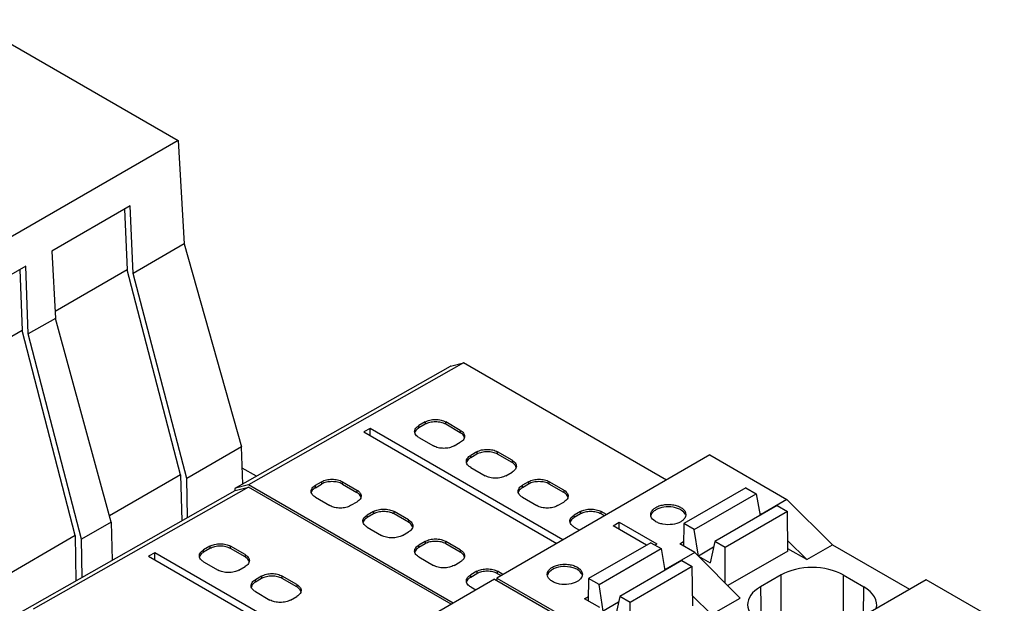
# Model space of a CAD drawing. Header units: inches. Extents: x 0 to 22, y 0 to 17.
# Tile 9 of 24: x 3.2 to 4.5, y 14.1 to 14.9. Entities that reach past the tile are written whole.
import ezdxf

# ---------------------------------------------------------------- set-up
doc = ezdxf.new("R2010")
doc.units = ezdxf.units.IN
doc.header["$LTSCALE"] = 1.21
doc.header["$MEASUREMENT"] = 0
doc.layers.get('0').update_dxf_attribs({"linetype": 'CONTINUOUS'})

msp = doc.modelspace()

# ---------------------------------------------------------------- linework, layer by layer
at = {"color": 7, "linetype": 'CONTINUOUS'}
for p, q in [((3.096, 14.9053), (3.3776, 14.7428)), ((3.3776, 14.7428), (2.5059, 14.2395)), ((3.3776, 14.7428), (3.3858, 14.6037)), ((3.3133, 14.6549), (3.2078, 14.594)), ((3.3055, 14.6504), (3.309, 14.569)), ((3.3172, 14.5641), (3.3133, 14.6549)), ((3.2078, 14.594), (3.2125, 14.5036)), ((3.3858, 14.6037), (3.3172, 14.5641)), ((3.3858, 14.6037), (3.4627, 14.3307)), ((3.1728, 14.5738), (3.0436, 14.4992)), ((3.1647, 14.5692), (3.1677, 14.4874)), ((3.1761, 14.4826), (3.1728, 14.5738)), ((3.309, 14.569), (3.212, 14.513)), ((3.381, 14.2932), (3.309, 14.569)), ((3.3892, 14.2883), (3.3172, 14.5641)), ((3.2125, 14.5036), (3.1761, 14.4826)), ((3.2876, 14.2296), (3.2125, 14.5036)), ((3.1677, 14.4874), (3.0478, 14.4181)), ((3.2393, 14.2114), (3.1677, 14.4874)), ((3.2477, 14.2066), (3.1761, 14.4826)), ((3.4545, 14.2751), (3.7441, 14.4394)), ((3.7616, 14.4437), (3.4724, 14.2796)), ((3.7441, 14.4394), (3.7437, 14.4392)), ((3.7441, 14.4394), (3.7616, 14.4437)), ((4.0344, 14.2862), (3.7616, 14.4437)), ((3.7098, 14.3643), (3.7015, 14.3595)), ((3.7098, 14.3611), (3.7015, 14.3563)), ((3.7015, 14.3563), (3.7015, 14.3595)), ((3.7098, 14.3643), (3.7098, 14.3611)), ((3.7376, 14.3611), (3.7376, 14.3643)), ((3.7571, 14.353), (3.7376, 14.3643)), ((3.7571, 14.3498), (3.7376, 14.3611)), ((3.6358, 14.3556), (3.6275, 14.3508)), ((3.6275, 14.3508), (3.8868, 14.201)), ((3.6358, 14.3459), (3.6358, 14.3556)), ((3.8952, 14.2058), (3.6358, 14.3556)), ((3.6959, 14.3497), (3.6957, 14.3514)), ((3.7015, 14.3434), (3.7209, 14.3322)), ((3.7571, 14.353), (3.7571, 14.3498)), ((3.4627, 14.3307), (3.3892, 14.2883)), ((3.4646, 14.2808), (3.4627, 14.3307)), ((3.7488, 14.3322), (3.7571, 14.337)), ((3.7794, 14.3241), (3.7711, 14.3193)), ((3.7794, 14.3209), (3.7711, 14.3161)), ((3.7711, 14.3161), (3.7711, 14.3193)), ((3.7794, 14.3241), (3.7794, 14.3209)), ((4.0928, 14.32), (3.8061, 14.1544)), ((3.8072, 14.3209), (3.8072, 14.3241)), ((3.8267, 14.3129), (3.8072, 14.3241)), ((3.8267, 14.3096), (3.8072, 14.3209)), ((4.0928, 14.32), (4.1965, 14.2601)), ((3.7655, 14.3095), (3.7653, 14.3113)), ((3.7711, 14.3032), (3.7905, 14.292)), ((3.8267, 14.3129), (3.8267, 14.3096)), ((3.381, 14.2932), (3.2853, 14.2379)), ((3.381, 14.2932), (3.3824, 14.2313)), ((3.4829, 14.2912), (3.4638, 14.3023)), ((3.8184, 14.292), (3.8267, 14.2968)), ((3.4721, 14.2765), (3.1828, 14.1124)), ((3.3904, 14.2359), (3.3892, 14.2883)), ((3.4545, 14.2722), (3.4721, 14.2765)), ((3.4724, 14.2796), (3.4548, 14.2753)), ((3.7448, 14.119), (3.4721, 14.2765)), ((3.7476, 14.1207), (3.4724, 14.2796)), ((3.5623, 14.2791), (3.5706, 14.2839)), ((3.5623, 14.2759), (3.5706, 14.2807)), ((3.5623, 14.2759), (3.5623, 14.2791)), ((3.5706, 14.2839), (3.5706, 14.2807)), ((3.5985, 14.2807), (3.5985, 14.2839)), ((3.5985, 14.2839), (3.6179, 14.2727)), ((3.5985, 14.2807), (3.6179, 14.2695)), ((3.849, 14.2839), (3.8407, 14.2791)), ((3.849, 14.2807), (3.8407, 14.2759)), ((3.8407, 14.2759), (3.8407, 14.2791)), ((3.849, 14.2839), (3.849, 14.2807)), ((3.8768, 14.2807), (3.8768, 14.2839)), ((3.8963, 14.2727), (3.8768, 14.2839)), ((3.8963, 14.2695), (3.8768, 14.2807)), ((3.165, 14.108), (3.4545, 14.2722)), ((3.4545, 14.2722), (3.4542, 14.2721)), ((3.4548, 14.2753), (3.4545, 14.2751)), ((3.5567, 14.2693), (3.5565, 14.2711)), ((3.5623, 14.263), (3.5818, 14.2518)), ((3.6179, 14.2727), (3.6179, 14.2695)), ((3.8351, 14.2693), (3.8349, 14.2711)), ((3.8407, 14.263), (3.8601, 14.2518)), ((3.8963, 14.2727), (3.8963, 14.2695)), ((4.1413, 14.2759), (4.0578, 14.2277)), ((4.0717, 14.2196), (4.1552, 14.2678)), ((4.1413, 14.2759), (4.1552, 14.2678)), ((4.1552, 14.2678), (4.1603, 14.2386)), ((3.6179, 14.2566), (3.6096, 14.2518)), ((3.888, 14.2518), (3.8963, 14.2566)), ((4.1831, 14.2518), (4.0996, 14.2036)), ((4.1965, 14.2601), (4.1617, 14.24)), ((4.1831, 14.2518), (4.197, 14.2437)), ((4.1965, 14.2601), (4.2577, 14.199)), ((3.6402, 14.2437), (3.6319, 14.2389)), ((3.6402, 14.2405), (3.6319, 14.2357)), ((3.6319, 14.2357), (3.6319, 14.2389)), ((3.6402, 14.2437), (3.6402, 14.2405)), ((3.6681, 14.2405), (3.6681, 14.2437)), ((3.6875, 14.2325), (3.6681, 14.2437)), ((3.6875, 14.2293), (3.6681, 14.2405)), ((3.9186, 14.2437), (3.9102, 14.2389)), ((3.9186, 14.2405), (3.9102, 14.2357)), ((3.9102, 14.2357), (3.9102, 14.2389)), ((3.9186, 14.2437), (3.9186, 14.2405)), ((3.9464, 14.2405), (3.9464, 14.2437)), ((3.9536, 14.2396), (3.9464, 14.2437)), ((3.9508, 14.238), (3.9464, 14.2405)), ((4.0136, 14.2374), (4.0133, 14.2397)), ((4.197, 14.2437), (4.1135, 14.1955)), ((4.1617, 14.24), (4.1599, 14.241)), ((4.1621, 14.2396), (4.1617, 14.24)), ((4.1978, 14.1907), (4.197, 14.2437)), ((3.2876, 14.2296), (3.2477, 14.2066)), ((3.2876, 14.2296), (3.2891, 14.1784)), ((3.6263, 14.2291), (3.6261, 14.2309)), ((3.6875, 14.2325), (3.6875, 14.2293)), ((3.9047, 14.2291), (3.9045, 14.2309)), ((3.9626, 14.2248), (3.9709, 14.2296)), ((4.0077, 14.1987), (3.9626, 14.2248)), ((3.9709, 14.22), (3.9709, 14.2296)), ((3.9709, 14.2296), (4.0216, 14.2003)), ((4.0578, 14.2277), (4.0573, 14.1974)), ((4.0717, 14.2196), (4.0578, 14.2277)), ((3.2393, 14.2114), (3.1211, 14.1431)), ((3.2393, 14.2114), (3.2402, 14.1507)), ((3.6319, 14.2229), (3.6513, 14.2116)), ((3.6792, 14.2116), (3.6875, 14.2164)), ((3.9102, 14.2229), (3.9174, 14.2187)), ((4.0774, 14.1839), (4.0717, 14.2196)), ((3.2484, 14.1553), (3.2477, 14.2066)), ((3.4203, 14.1971), (3.4119, 14.1923)), ((3.4203, 14.1971), (3.4203, 14.1939)), ((3.4481, 14.1939), (3.4481, 14.1971)), ((3.4676, 14.1859), (3.4481, 14.1971)), ((3.7098, 14.2036), (3.7015, 14.1987)), ((3.7098, 14.2003), (3.7015, 14.1955)), ((3.7015, 14.1955), (3.7015, 14.1987)), ((3.7098, 14.2036), (3.7098, 14.2003)), ((3.7376, 14.2003), (3.7376, 14.2036)), ((3.7571, 14.1923), (3.7376, 14.2036)), ((3.7571, 14.1891), (3.7376, 14.2003)), ((4.0133, 14.2019), (3.9297, 14.1537)), ((4.0133, 14.2019), (4.0272, 14.1939)), ((4.0188, 14.1987), (4.0216, 14.2003)), ((4.0522, 14.2003), (4.0574, 14.2033)), ((4.0726, 14.1886), (4.0522, 14.2003)), ((4.0996, 14.2036), (4.0934, 14.1747)), ((4.1135, 14.1955), (4.0996, 14.2036)), ((4.2231, 14.1791), (4.1976, 14.2044)), ((4.2231, 14.1791), (4.2577, 14.199)), ((4.2577, 14.199), (4.3612, 14.1393)), ((3.3463, 14.1884), (3.3379, 14.1836)), ((3.3379, 14.1836), (3.5973, 14.0339)), ((3.3463, 14.1788), (3.3463, 14.1884)), ((3.6056, 14.0387), (3.3463, 14.1884)), ((3.4064, 14.1825), (3.4062, 14.1843)), ((3.4203, 14.1939), (3.4119, 14.1891)), ((3.4119, 14.1891), (3.4119, 14.1923)), ((3.4676, 14.1827), (3.4481, 14.1939)), ((3.4676, 14.1859), (3.4676, 14.1827)), ((3.6959, 14.1889), (3.6957, 14.1907)), ((3.7571, 14.1923), (3.7571, 14.1891)), ((3.9437, 14.1457), (4.0272, 14.1939)), ((4.0272, 14.1939), (4.0323, 14.1647)), ((4.0726, 14.1886), (4.0337, 14.1661)), ((4.0726, 14.1886), (4.1336, 14.1274)), ((4.0979, 14.1958), (4.0774, 14.1839)), ((4.0774, 14.1839), (4.0934, 14.1747)), ((4.1135, 14.1476), (4.1135, 14.1955)), ((4.1978, 14.1907), (4.117, 14.1441)), ((4.2231, 14.1791), (4.1977, 14.1937)), ((3.4119, 14.1762), (3.4314, 14.165)), ((3.7015, 14.1827), (3.7209, 14.1714)), ((3.7488, 14.1714), (3.7571, 14.1762)), ((4.055, 14.1778), (3.9715, 14.1296)), ((4.055, 14.1778), (4.0689, 14.1698)), ((3.4593, 14.165), (3.4676, 14.1698)), ((3.7794, 14.1634), (3.7711, 14.1586)), ((3.7794, 14.1602), (3.7711, 14.1553)), ((3.7711, 14.1553), (3.7711, 14.1586)), ((3.7794, 14.1634), (3.7794, 14.1602)), ((3.8072, 14.1602), (3.8072, 14.1634)), ((3.8144, 14.1592), (3.8072, 14.1634)), ((3.8116, 14.1576), (3.8072, 14.1602)), ((3.8744, 14.1571), (3.8741, 14.1594)), ((4.0689, 14.1698), (3.9854, 14.1216)), ((4.0318, 14.1671), (4.0337, 14.1661)), ((4.034, 14.1657), (4.0337, 14.1661)), ((4.0697, 14.1168), (4.0689, 14.1698)), ((4.1886, 14.1585), (4.1609, 14.1425)), ((4.1886, 14.0783), (4.1886, 14.1585)), ((4.2722, 14.1585), (4.2722, 14.0879)), ((4.2722, 14.1585), (4.2999, 14.1425)), ((3.476, 14.1423), (3.4758, 14.1441)), ((3.4899, 14.1569), (3.4815, 14.1521)), ((3.4899, 14.1537), (3.4815, 14.1489)), ((3.4815, 14.1489), (3.4815, 14.1521)), ((3.4899, 14.1569), (3.4899, 14.1537)), ((3.8033, 14.1528), (3.5165, 13.9872)), ((3.5177, 14.1537), (3.5177, 14.1569)), ((3.5372, 14.1457), (3.5177, 14.1569)), ((3.5372, 14.1425), (3.5177, 14.1537)), ((3.5372, 14.1457), (3.5372, 14.1425)), ((3.7655, 14.1487), (3.7653, 14.1505)), ((3.8033, 14.1528), (3.907, 14.0929)), ((3.8061, 14.1544), (3.8057, 14.1514)), ((3.8061, 14.1544), (3.9098, 14.0945)), ((3.9297, 14.1537), (3.9293, 14.1235)), ((3.9437, 14.1457), (3.9297, 14.1537)), ((3.9493, 14.11), (3.9437, 14.1457)), ((4.3835, 14.1521), (4.0967, 13.9866)), ((4.4888, 14.0913), (4.3835, 14.1521)), ((3.4815, 14.1361), (3.501, 14.1248)), ((3.7711, 14.1425), (3.7782, 14.1383)), ((4.1609, 14.1425), (4.1617, 14.0938)), ((4.2993, 14.1035), (4.2999, 14.1425)), ((3.5289, 14.1248), (3.5372, 14.1296)), ((3.9242, 14.1264), (3.9294, 14.1294)), ((3.9446, 14.1146), (3.9242, 14.1264)), ((3.9698, 14.1218), (3.9493, 14.11)), ((3.9715, 14.1296), (3.9653, 14.1007)), ((3.9854, 14.1216), (3.9715, 14.1296)), ((3.9854, 14.0737), (3.9854, 14.1216)), ((4.095, 14.1051), (4.0695, 14.1305)), ((4.095, 14.1051), (4.1336, 14.1274))]:
    msp.add_line(p, q, dxfattribs=at)
for centre, major_axis, ratio, start_param, end_param in [((3.4564, 14.2717), (-0.00197, 0.00341), 0.577332, 6.278822, 7.466896), ((4.2304, 14.1344), (0.0591, 0), 0.577431, 0.785436, 2.356156), ((4.2027, 14.1184), (0.0591, 0), 0.577343, 2.356233, 3.926953), ((4.2581, 14.1184), (0.0591, 0), 0.577343, 6.130061, 7.068545)]:
    msp.add_ellipse(centre, major_axis=major_axis, ratio=ratio, start_param=start_param, end_param=end_param, dxfattribs=at)
for points, knots in [([(3.6957, 14.3514), (3.6957, 14.3522), (3.696, 14.3538), (3.6976, 14.3568), (3.6998, 14.3585), (3.7015, 14.3595)], [0, 0, 0, 0, 0.218409, 0.452256, 1, 1, 1, 1]), ([(3.7015, 14.3563), (3.7008, 14.3559), (3.6984, 14.3543), (3.6965, 14.3519), (3.6959, 14.35)], [0, 0, 0, 0, 0.286027, 1, 1, 1, 1]), ([(3.7098, 14.3643), (3.7118, 14.3654), (3.7164, 14.3671), (3.7237, 14.3679), (3.7311, 14.3671), (3.7357, 14.3654), (3.7376, 14.3643)], [0, 0, 0, 0, 0.237254, 0.5, 0.762746, 1, 1, 1, 1]), ([(3.7376, 14.3611), (3.7357, 14.3622), (3.7311, 14.3639), (3.7237, 14.3647), (3.7164, 14.3639), (3.7118, 14.3622), (3.7098, 14.3611)], [0, 0, 0, 0, 0.237254, 0.5, 0.762746, 1, 1, 1, 1]), ([(3.7015, 14.3434), (3.7008, 14.3438), (3.6984, 14.3454), (3.6965, 14.3477), (3.6959, 14.3497)], [0, 0, 0, 0, 0.286027, 1, 1, 1, 1]), ([(3.7571, 14.353), (3.7588, 14.3521), (3.761, 14.3504), (3.7626, 14.3473), (3.7629, 14.3458), (3.7629, 14.345)], [0, 0, 0, 0, 0.547744, 0.781591, 1, 1, 1, 1]), ([(3.7608, 14.3469), (3.7605, 14.3472), (3.7594, 14.3483), (3.7582, 14.3492), (3.7571, 14.3498)], [0, 0, 0, 0, 0.234325, 1, 1, 1, 1]), ([(3.7627, 14.3434), (3.7626, 14.3437), (3.7622, 14.345), (3.7614, 14.3462), (3.7608, 14.3469)], [0, 0, 0, 0, 0.237067, 1, 1, 1, 1]), ([(3.7629, 14.345), (3.7629, 14.3441), (3.7625, 14.3422), (3.7614, 14.3406), (3.7608, 14.3399)], [0, 0, 0, 0, 0.47659, 1, 1, 1, 1]), ([(3.7488, 14.3322), (3.7468, 14.331), (3.7422, 14.3293), (3.7349, 14.3285), (3.7275, 14.3293), (3.7229, 14.331), (3.7209, 14.3322)], [0, 0, 0, 0, 0.237254, 0.5, 0.762746, 1, 1, 1, 1]), ([(3.7608, 14.3399), (3.7605, 14.3396), (3.7594, 14.3385), (3.7582, 14.3376), (3.7571, 14.337)], [0, 0, 0, 0, 0.234325, 1, 1, 1, 1]), ([(3.7653, 14.3113), (3.7653, 14.312), (3.7656, 14.3136), (3.7672, 14.3166), (3.7694, 14.3184), (3.7711, 14.3193)], [0, 0, 0, 0, 0.218409, 0.452256, 1, 1, 1, 1]), ([(3.7711, 14.3161), (3.7704, 14.3157), (3.768, 14.3141), (3.7661, 14.3118), (3.7655, 14.3098)], [0, 0, 0, 0, 0.286027, 1, 1, 1, 1]), ([(3.7794, 14.3241), (3.7814, 14.3253), (3.786, 14.3269), (3.7933, 14.3277), (3.8007, 14.3269), (3.8053, 14.3253), (3.8072, 14.3241)], [0, 0, 0, 0, 0.237254, 0.5, 0.762746, 1, 1, 1, 1]), ([(3.8072, 14.3209), (3.8053, 14.322), (3.8007, 14.3237), (3.7933, 14.3245), (3.786, 14.3237), (3.7814, 14.322), (3.7794, 14.3209)], [0, 0, 0, 0, 0.237254, 0.5, 0.762746, 1, 1, 1, 1]), ([(3.7711, 14.3032), (3.7704, 14.3036), (3.768, 14.3052), (3.7661, 14.3075), (3.7655, 14.3095)], [0, 0, 0, 0, 0.286027, 1, 1, 1, 1]), ([(3.8267, 14.3129), (3.8284, 14.3119), (3.8306, 14.3102), (3.8322, 14.3071), (3.8325, 14.3056), (3.8325, 14.3048)], [0, 0, 0, 0, 0.547744, 0.781591, 1, 1, 1, 1]), ([(3.8304, 14.3068), (3.8301, 14.307), (3.829, 14.3081), (3.8278, 14.3091), (3.8267, 14.3096)], [0, 0, 0, 0, 0.234325, 1, 1, 1, 1]), ([(3.8323, 14.3032), (3.8322, 14.3035), (3.8318, 14.3048), (3.831, 14.306), (3.8304, 14.3068)], [0, 0, 0, 0, 0.237067, 1, 1, 1, 1]), ([(3.8325, 14.3048), (3.8325, 14.3039), (3.8321, 14.302), (3.831, 14.3004), (3.8304, 14.2997)], [0, 0, 0, 0, 0.47659, 1, 1, 1, 1]), ([(3.8184, 14.292), (3.8164, 14.2908), (3.8118, 14.2892), (3.8045, 14.2884), (3.7971, 14.2892), (3.7925, 14.2908), (3.7905, 14.292)], [0, 0, 0, 0, 0.237254, 0.5, 0.762746, 1, 1, 1, 1]), ([(3.8304, 14.2997), (3.8301, 14.2994), (3.829, 14.2983), (3.8278, 14.2974), (3.8267, 14.2968)], [0, 0, 0, 0, 0.234325, 1, 1, 1, 1]), ([(3.5565, 14.2711), (3.5565, 14.2718), (3.5568, 14.2734), (3.5584, 14.2764), (3.5606, 14.2782), (3.5623, 14.2791)], [0, 0, 0, 0, 0.218409, 0.452256, 1, 1, 1, 1]), ([(3.5706, 14.2839), (3.5726, 14.2851), (3.5772, 14.2867), (3.5845, 14.2875), (3.5919, 14.2867), (3.5965, 14.2851), (3.5985, 14.2839)], [0, 0, 0, 0, 0.237254, 0.5, 0.762746, 1, 1, 1, 1]), ([(3.5985, 14.2807), (3.5965, 14.2819), (3.5919, 14.2835), (3.5845, 14.2843), (3.5772, 14.2835), (3.5726, 14.2819), (3.5706, 14.2807)], [0, 0, 0, 0, 0.237254, 0.5, 0.762746, 1, 1, 1, 1]), ([(3.8349, 14.2711), (3.8349, 14.2718), (3.8352, 14.2734), (3.8368, 14.2764), (3.839, 14.2782), (3.8407, 14.2791)], [0, 0, 0, 0, 0.218409, 0.452256, 1, 1, 1, 1]), ([(3.849, 14.2839), (3.851, 14.2851), (3.8556, 14.2867), (3.8629, 14.2875), (3.8703, 14.2867), (3.8749, 14.2851), (3.8768, 14.2839)], [0, 0, 0, 0, 0.237254, 0.5, 0.762746, 1, 1, 1, 1]), ([(3.8768, 14.2807), (3.8749, 14.2819), (3.8703, 14.2835), (3.8629, 14.2843), (3.8556, 14.2835), (3.851, 14.2819), (3.849, 14.2807)], [0, 0, 0, 0, 0.237254, 0.5, 0.762746, 1, 1, 1, 1]), ([(3.5623, 14.2759), (3.5616, 14.2755), (3.5592, 14.2739), (3.5573, 14.2716), (3.5567, 14.2696)], [0, 0, 0, 0, 0.286027, 1, 1, 1, 1]), ([(3.5623, 14.263), (3.5616, 14.2634), (3.5592, 14.265), (3.5573, 14.2674), (3.5567, 14.2693)], [0, 0, 0, 0, 0.286027, 1, 1, 1, 1]), ([(3.6179, 14.2727), (3.6196, 14.2717), (3.6218, 14.27), (3.6234, 14.267), (3.6237, 14.2654), (3.6237, 14.2646)], [0, 0, 0, 0, 0.547744, 0.781591, 1, 1, 1, 1]), ([(3.6216, 14.2666), (3.6213, 14.2668), (3.6202, 14.268), (3.619, 14.2689), (3.6179, 14.2695)], [0, 0, 0, 0, 0.234325, 1, 1, 1, 1]), ([(3.6235, 14.263), (3.6234, 14.2633), (3.623, 14.2646), (3.6223, 14.2658), (3.6216, 14.2666)], [0, 0, 0, 0, 0.237067, 1, 1, 1, 1]), ([(3.6237, 14.2646), (3.6237, 14.2637), (3.6233, 14.2618), (3.6222, 14.2602), (3.6216, 14.2595)], [0, 0, 0, 0, 0.47659, 1, 1, 1, 1]), ([(3.8407, 14.2759), (3.84, 14.2755), (3.8376, 14.2739), (3.8357, 14.2716), (3.8351, 14.2696)], [0, 0, 0, 0, 0.286027, 1, 1, 1, 1]), ([(3.8407, 14.263), (3.84, 14.2634), (3.8376, 14.265), (3.8357, 14.2674), (3.8351, 14.2693)], [0, 0, 0, 0, 0.286027, 1, 1, 1, 1]), ([(3.8963, 14.2727), (3.898, 14.2717), (3.9002, 14.27), (3.9018, 14.267), (3.9021, 14.2654), (3.9021, 14.2646)], [0, 0, 0, 0, 0.547744, 0.781591, 1, 1, 1, 1]), ([(3.9, 14.2666), (3.8997, 14.2668), (3.8986, 14.268), (3.8974, 14.2689), (3.8963, 14.2695)], [0, 0, 0, 0, 0.234325, 1, 1, 1, 1]), ([(3.9019, 14.263), (3.9018, 14.2633), (3.9014, 14.2646), (3.9006, 14.2658), (3.9, 14.2666)], [0, 0, 0, 0, 0.237067, 1, 1, 1, 1]), ([(3.9021, 14.2646), (3.9021, 14.2637), (3.9017, 14.2618), (3.9006, 14.2602), (3.9, 14.2595)], [0, 0, 0, 0, 0.47659, 1, 1, 1, 1]), ([(3.6096, 14.2518), (3.6076, 14.2506), (3.603, 14.249), (3.5957, 14.2482), (3.5883, 14.249), (3.5837, 14.2506), (3.5818, 14.2518)], [0, 0, 0, 0, 0.237254, 0.5, 0.762746, 1, 1, 1, 1]), ([(3.6216, 14.2595), (3.6213, 14.2592), (3.6202, 14.2581), (3.619, 14.2572), (3.6179, 14.2566)], [0, 0, 0, 0, 0.234325, 1, 1, 1, 1]), ([(3.888, 14.2518), (3.886, 14.2506), (3.8814, 14.249), (3.8741, 14.2482), (3.8667, 14.249), (3.8621, 14.2506), (3.8601, 14.2518)], [0, 0, 0, 0, 0.237254, 0.5, 0.762746, 1, 1, 1, 1]), ([(3.9, 14.2595), (3.8997, 14.2592), (3.8986, 14.2581), (3.8974, 14.2572), (3.8963, 14.2566)], [0, 0, 0, 0, 0.234325, 1, 1, 1, 1]), ([(4.0202, 14.2494), (4.022, 14.2504), (4.0259, 14.252), (4.0324, 14.2533), (4.0392, 14.2535), (4.0458, 14.2526), (4.0518, 14.2506), (4.0565, 14.2477), (4.0597, 14.244), (4.0605, 14.2411), (4.0605, 14.2397)], [0, 0, 0, 0, 0.128824, 0.270595, 0.417894, 0.562388, 0.6962, 0.813592, 0.913063, 1, 1, 1, 1]), ([(4.06, 14.2394), (4.059, 14.2421), (4.0553, 14.2456), (4.0493, 14.2483), (4.0415, 14.2503), (4.0314, 14.2504), (4.0235, 14.2481), (4.0202, 14.2462)], [0, 0, 0, 0, 0.196302, 0.319105, 0.454557, 0.739346, 1, 1, 1, 1]), ([(3.6261, 14.2309), (3.6261, 14.2316), (3.6264, 14.2332), (3.628, 14.2363), (3.6302, 14.238), (3.6319, 14.2389)], [0, 0, 0, 0, 0.218409, 0.452256, 1, 1, 1, 1]), ([(3.6402, 14.2437), (3.6422, 14.2449), (3.6468, 14.2466), (3.6541, 14.2473), (3.6615, 14.2466), (3.6661, 14.2449), (3.6681, 14.2437)], [0, 0, 0, 0, 0.237254, 0.5, 0.762746, 1, 1, 1, 1]), ([(3.6681, 14.2405), (3.6661, 14.2417), (3.6615, 14.2433), (3.6541, 14.2441), (3.6468, 14.2433), (3.6422, 14.2417), (3.6402, 14.2405)], [0, 0, 0, 0, 0.237254, 0.5, 0.762746, 1, 1, 1, 1]), ([(3.9045, 14.2309), (3.9045, 14.2316), (3.9048, 14.2332), (3.9064, 14.2363), (3.9086, 14.238), (3.9102, 14.2389)], [0, 0, 0, 0, 0.218409, 0.452256, 1, 1, 1, 1]), ([(3.9186, 14.2437), (3.9206, 14.2449), (3.9252, 14.2466), (3.9325, 14.2473), (3.9399, 14.2466), (3.9445, 14.2449), (3.9464, 14.2437)], [0, 0, 0, 0, 0.237254, 0.5, 0.762746, 1, 1, 1, 1]), ([(3.9464, 14.2405), (3.9445, 14.2417), (3.9399, 14.2433), (3.9325, 14.2441), (3.9252, 14.2433), (3.9206, 14.2417), (3.9186, 14.2405)], [0, 0, 0, 0, 0.237254, 0.5, 0.762746, 1, 1, 1, 1]), ([(4.0133, 14.2397), (4.0133, 14.2406), (4.0136, 14.2425), (4.015, 14.2451), (4.0173, 14.2475), (4.0192, 14.2488), (4.0202, 14.2494)], [0, 0, 0, 0, 0.217728, 0.450883, 0.71048, 1, 1, 1, 1]), ([(4.0202, 14.2462), (4.0186, 14.2452), (4.0158, 14.2431), (4.014, 14.2401), (4.0136, 14.2386)], [0, 0, 0, 0, 0.543897, 1, 1, 1, 1]), ([(4.0536, 14.2301), (4.0502, 14.2281), (4.0422, 14.2258), (4.0319, 14.226), (4.024, 14.2281), (4.018, 14.231), (4.0144, 14.2347), (4.0136, 14.2374)], [0, 0, 0, 0, 0.262751, 0.54925, 0.684653, 0.806619, 1, 1, 1, 1]), ([(4.06, 14.2369), (4.0599, 14.2366), (4.0594, 14.2354), (4.0587, 14.2343), (4.058, 14.2336)], [0, 0, 0, 0, 0.238711, 1, 1, 1, 1]), ([(4.0605, 14.2397), (4.0605, 14.239), (4.0604, 14.238), (4.0601, 14.2371), (4.06, 14.2369)], [0, 0, 0, 0, 0.744893, 1, 1, 1, 1]), ([(3.6319, 14.2357), (3.6312, 14.2353), (3.6288, 14.2338), (3.6269, 14.2314), (3.6263, 14.2294)], [0, 0, 0, 0, 0.286027, 1, 1, 1, 1]), ([(3.6319, 14.2229), (3.6312, 14.2233), (3.6288, 14.2248), (3.6269, 14.2272), (3.6263, 14.2291)], [0, 0, 0, 0, 0.286027, 1, 1, 1, 1]), ([(3.6875, 14.2325), (3.6892, 14.2316), (3.6914, 14.2298), (3.693, 14.2268), (3.6933, 14.2252), (3.6933, 14.2245)], [0, 0, 0, 0, 0.547744, 0.781591, 1, 1, 1, 1]), ([(3.6912, 14.2264), (3.6909, 14.2267), (3.6898, 14.2278), (3.6886, 14.2287), (3.6875, 14.2293)], [0, 0, 0, 0, 0.234325, 1, 1, 1, 1]), ([(3.6931, 14.2229), (3.693, 14.2232), (3.6926, 14.2245), (3.6918, 14.2256), (3.6912, 14.2264)], [0, 0, 0, 0, 0.237067, 1, 1, 1, 1]), ([(3.6933, 14.2245), (3.6933, 14.2236), (3.6929, 14.2217), (3.6918, 14.22), (3.6912, 14.2193)], [0, 0, 0, 0, 0.47659, 1, 1, 1, 1]), ([(3.9102, 14.2357), (3.9096, 14.2353), (3.9072, 14.2338), (3.9053, 14.2314), (3.9047, 14.2294)], [0, 0, 0, 0, 0.286027, 1, 1, 1, 1]), ([(3.9102, 14.2229), (3.9096, 14.2233), (3.9072, 14.2248), (3.9053, 14.2272), (3.9047, 14.2291)], [0, 0, 0, 0, 0.286027, 1, 1, 1, 1]), ([(4.058, 14.2336), (4.0577, 14.2333), (4.0564, 14.2319), (4.0549, 14.2308), (4.0536, 14.2301)], [0, 0, 0, 0, 0.234167, 1, 1, 1, 1]), ([(3.6792, 14.2116), (3.6772, 14.2105), (3.6726, 14.2088), (3.6653, 14.208), (3.6579, 14.2088), (3.6533, 14.2105), (3.6513, 14.2116)], [0, 0, 0, 0, 0.237254, 0.5, 0.762746, 1, 1, 1, 1]), ([(3.6912, 14.2193), (3.6909, 14.219), (3.6898, 14.2179), (3.6886, 14.217), (3.6875, 14.2164)], [0, 0, 0, 0, 0.234325, 1, 1, 1, 1]), ([(3.4203, 14.1971), (3.4223, 14.1983), (3.4269, 14.1999), (3.4342, 14.2007), (3.4416, 14.1999), (3.4461, 14.1983), (3.4481, 14.1971)], [0, 0, 0, 0, 0.237254, 0.5, 0.762746, 1, 1, 1, 1]), ([(3.4481, 14.1939), (3.4461, 14.1951), (3.4416, 14.1967), (3.4342, 14.1975), (3.4269, 14.1967), (3.4223, 14.1951), (3.4203, 14.1939)], [0, 0, 0, 0, 0.237254, 0.5, 0.762746, 1, 1, 1, 1]), ([(3.6957, 14.1907), (3.6957, 14.1915), (3.696, 14.193), (3.6976, 14.1961), (3.6998, 14.1978), (3.7015, 14.1987)], [0, 0, 0, 0, 0.218409, 0.452256, 1, 1, 1, 1]), ([(3.7098, 14.2036), (3.7118, 14.2047), (3.7164, 14.2064), (3.7237, 14.2072), (3.7311, 14.2064), (3.7357, 14.2047), (3.7376, 14.2036)], [0, 0, 0, 0, 0.237254, 0.5, 0.762746, 1, 1, 1, 1]), ([(3.7376, 14.2003), (3.7357, 14.2015), (3.7311, 14.2032), (3.7237, 14.2039), (3.7164, 14.2032), (3.7118, 14.2015), (3.7098, 14.2003)], [0, 0, 0, 0, 0.237254, 0.5, 0.762746, 1, 1, 1, 1]), ([(3.4062, 14.1843), (3.4062, 14.185), (3.4064, 14.1866), (3.4081, 14.1896), (3.4103, 14.1914), (3.4119, 14.1923)], [0, 0, 0, 0, 0.218409, 0.452256, 1, 1, 1, 1]), ([(3.4119, 14.1891), (3.4112, 14.1887), (3.4089, 14.1871), (3.4069, 14.1848), (3.4064, 14.1828)], [0, 0, 0, 0, 0.286027, 1, 1, 1, 1]), ([(3.4676, 14.1859), (3.4692, 14.1849), (3.4714, 14.1832), (3.4731, 14.1802), (3.4734, 14.1786), (3.4734, 14.1778)], [0, 0, 0, 0, 0.547744, 0.781591, 1, 1, 1, 1]), ([(3.7015, 14.1955), (3.7008, 14.1951), (3.6984, 14.1936), (3.6965, 14.1912), (3.6959, 14.1893)], [0, 0, 0, 0, 0.286027, 1, 1, 1, 1]), ([(3.7015, 14.1827), (3.7008, 14.1831), (3.6984, 14.1846), (3.6965, 14.187), (3.6959, 14.1889)], [0, 0, 0, 0, 0.286027, 1, 1, 1, 1]), ([(3.7571, 14.1923), (3.7588, 14.1914), (3.761, 14.1896), (3.7626, 14.1866), (3.7629, 14.185), (3.7629, 14.1843)], [0, 0, 0, 0, 0.547744, 0.781591, 1, 1, 1, 1]), ([(3.7608, 14.1862), (3.7605, 14.1865), (3.7594, 14.1876), (3.7582, 14.1885), (3.7571, 14.1891)], [0, 0, 0, 0, 0.234325, 1, 1, 1, 1]), ([(3.7627, 14.1827), (3.7626, 14.183), (3.7622, 14.1843), (3.7614, 14.1854), (3.7608, 14.1862)], [0, 0, 0, 0, 0.237067, 1, 1, 1, 1]), ([(3.7629, 14.1843), (3.7629, 14.1834), (3.7625, 14.1815), (3.7614, 14.1799), (3.7608, 14.1791)], [0, 0, 0, 0, 0.47659, 1, 1, 1, 1]), ([(3.4119, 14.1762), (3.4112, 14.1766), (3.4089, 14.1782), (3.4069, 14.1806), (3.4064, 14.1825)], [0, 0, 0, 0, 0.286027, 1, 1, 1, 1]), ([(3.4712, 14.1798), (3.471, 14.1801), (3.4699, 14.1812), (3.4686, 14.1821), (3.4676, 14.1827)], [0, 0, 0, 0, 0.234325, 1, 1, 1, 1]), ([(3.4712, 14.1727), (3.471, 14.1724), (3.4699, 14.1713), (3.4686, 14.1704), (3.4676, 14.1698)], [0, 0, 0, 0, 0.234325, 1, 1, 1, 1]), ([(3.4732, 14.1762), (3.4731, 14.1765), (3.4727, 14.1778), (3.4719, 14.179), (3.4712, 14.1798)], [0, 0, 0, 0, 0.237067, 1, 1, 1, 1]), ([(3.4734, 14.1778), (3.4734, 14.1769), (3.473, 14.175), (3.4719, 14.1734), (3.4712, 14.1727)], [0, 0, 0, 0, 0.47659, 1, 1, 1, 1]), ([(3.7488, 14.1714), (3.7468, 14.1703), (3.7422, 14.1686), (3.7349, 14.1678), (3.7275, 14.1686), (3.7229, 14.1703), (3.7209, 14.1714)], [0, 0, 0, 0, 0.237254, 0.5, 0.762746, 1, 1, 1, 1]), ([(3.7608, 14.1791), (3.7605, 14.1789), (3.7594, 14.1777), (3.7582, 14.1768), (3.7571, 14.1762)], [0, 0, 0, 0, 0.234325, 1, 1, 1, 1]), ([(3.881, 14.169), (3.8828, 14.17), (3.8867, 14.1716), (3.8932, 14.1729), (3.9, 14.1731), (3.9066, 14.1722), (3.9126, 14.1702), (3.9173, 14.1673), (3.9205, 14.1637), (3.9213, 14.1607), (3.9213, 14.1594)], [0, 0, 0, 0, 0.128824, 0.270595, 0.417894, 0.562388, 0.6962, 0.813592, 0.913063, 1, 1, 1, 1]), ([(3.4593, 14.165), (3.4573, 14.1638), (3.4527, 14.1622), (3.4453, 14.1614), (3.438, 14.1622), (3.4334, 14.1638), (3.4314, 14.165)], [0, 0, 0, 0, 0.237254, 0.5, 0.762746, 1, 1, 1, 1]), ([(3.4899, 14.1569), (3.4919, 14.1581), (3.4965, 14.1598), (3.5038, 14.1606), (3.5111, 14.1598), (3.5157, 14.1581), (3.5177, 14.1569)], [0, 0, 0, 0, 0.237254, 0.5, 0.762746, 1, 1, 1, 1]), ([(3.5177, 14.1537), (3.5157, 14.1549), (3.5111, 14.1565), (3.5038, 14.1573), (3.4965, 14.1565), (3.4919, 14.1549), (3.4899, 14.1537)], [0, 0, 0, 0, 0.237254, 0.5, 0.762746, 1, 1, 1, 1]), ([(3.7653, 14.1505), (3.7653, 14.1513), (3.7656, 14.1528), (3.7672, 14.1559), (3.7694, 14.1576), (3.7711, 14.1586)], [0, 0, 0, 0, 0.218409, 0.452256, 1, 1, 1, 1]), ([(3.7794, 14.1634), (3.7814, 14.1645), (3.786, 14.1662), (3.7933, 14.167), (3.8007, 14.1662), (3.8053, 14.1645), (3.8072, 14.1634)], [0, 0, 0, 0, 0.237254, 0.5, 0.762746, 1, 1, 1, 1]), ([(3.8072, 14.1602), (3.8053, 14.1613), (3.8007, 14.163), (3.7933, 14.1638), (3.786, 14.163), (3.7814, 14.1613), (3.7794, 14.1602)], [0, 0, 0, 0, 0.237254, 0.5, 0.762746, 1, 1, 1, 1]), ([(3.8741, 14.1594), (3.8741, 14.1603), (3.8744, 14.1621), (3.8759, 14.1647), (3.8781, 14.1671), (3.88, 14.1684), (3.881, 14.169)], [0, 0, 0, 0, 0.217728, 0.45088, 0.710473, 1, 1, 1, 1]), ([(3.881, 14.1658), (3.8794, 14.1649), (3.8766, 14.1628), (3.8748, 14.1597), (3.8744, 14.1582)], [0, 0, 0, 0, 0.543897, 1, 1, 1, 1]), ([(3.9144, 14.1497), (3.911, 14.1478), (3.903, 14.1454), (3.8927, 14.1456), (3.8848, 14.1477), (3.8799, 14.1501), (3.8763, 14.1532), (3.8748, 14.1558), (3.8744, 14.1571)], [0, 0, 0, 0, 0.262174, 0.547968, 0.682974, 0.804507, 0.909638, 1, 1, 1, 1]), ([(3.9208, 14.159), (3.9198, 14.1617), (3.9161, 14.1652), (3.9101, 14.1679), (3.9023, 14.1699), (3.8922, 14.17), (3.8843, 14.1677), (3.881, 14.1658)], [0, 0, 0, 0, 0.196302, 0.319105, 0.454557, 0.739346, 1, 1, 1, 1]), ([(3.9213, 14.1594), (3.9213, 14.1586), (3.9212, 14.1577), (3.9209, 14.1567), (3.9208, 14.1565)], [0, 0, 0, 0, 0.744893, 1, 1, 1, 1]), ([(3.4758, 14.1441), (3.4758, 14.1448), (3.476, 14.1464), (3.4777, 14.1495), (3.4799, 14.1512), (3.4815, 14.1521)], [0, 0, 0, 0, 0.218409, 0.452256, 1, 1, 1, 1]), ([(3.4815, 14.1489), (3.4808, 14.1485), (3.4785, 14.147), (3.4765, 14.1446), (3.476, 14.1426)], [0, 0, 0, 0, 0.286027, 1, 1, 1, 1]), ([(3.5372, 14.1457), (3.5388, 14.1448), (3.541, 14.143), (3.5427, 14.14), (3.543, 14.1384), (3.543, 14.1377)], [0, 0, 0, 0, 0.547744, 0.781591, 1, 1, 1, 1]), ([(3.7711, 14.1553), (3.7704, 14.1549), (3.768, 14.1534), (3.7661, 14.151), (3.7655, 14.1491)], [0, 0, 0, 0, 0.286027, 1, 1, 1, 1]), ([(3.7711, 14.1425), (3.7704, 14.1429), (3.768, 14.1444), (3.7661, 14.1468), (3.7655, 14.1487)], [0, 0, 0, 0, 0.286027, 1, 1, 1, 1]), ([(3.9208, 14.1565), (3.9206, 14.1558), (3.9191, 14.153), (3.9165, 14.1509), (3.9144, 14.1497)], [0, 0, 0, 0, 0.222831, 1, 1, 1, 1]), ([(3.4815, 14.1361), (3.4808, 14.1365), (3.4785, 14.138), (3.4765, 14.1404), (3.476, 14.1423)], [0, 0, 0, 0, 0.286027, 1, 1, 1, 1]), ([(3.5408, 14.1396), (3.5406, 14.1399), (3.5395, 14.141), (3.5382, 14.1419), (3.5372, 14.1425)], [0, 0, 0, 0, 0.234325, 1, 1, 1, 1]), ([(3.5408, 14.1325), (3.5406, 14.1322), (3.5395, 14.1311), (3.5382, 14.1302), (3.5372, 14.1296)], [0, 0, 0, 0, 0.234325, 1, 1, 1, 1]), ([(3.5428, 14.1361), (3.5427, 14.1364), (3.5423, 14.1377), (3.5415, 14.1388), (3.5408, 14.1396)], [0, 0, 0, 0, 0.237067, 1, 1, 1, 1]), ([(3.543, 14.1377), (3.543, 14.1368), (3.5426, 14.1349), (3.5415, 14.1333), (3.5408, 14.1325)], [0, 0, 0, 0, 0.47659, 1, 1, 1, 1]), ([(3.5289, 14.1248), (3.5269, 14.1237), (3.5223, 14.122), (3.5149, 14.1212), (3.5076, 14.122), (3.503, 14.1237), (3.501, 14.1248)], [0, 0, 0, 0, 0.237254, 0.5, 0.762746, 1, 1, 1, 1])]:
    msp.add_open_spline(points, degree=3, knots=knots, dxfattribs=at)

doc.saveas('drawing.dxf')
